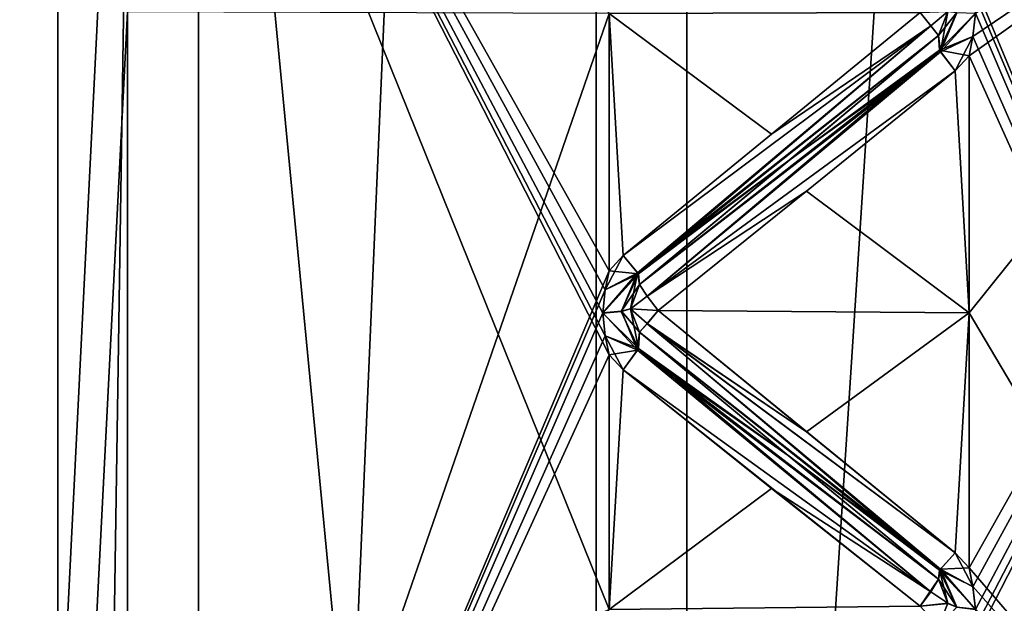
# Model space of a CAD drawing. Header units: inches. Extents: x -10 to 10, y -2.3 to 4.3.
# Tile 24 of 249: x -9.51 to -9.242, y -0.947 to -0.788. Entities that reach past the tile are written whole.
import ezdxf

# ---------------------------------------------------------------- set-up
doc = ezdxf.new("R2010")
doc.units = ezdxf.units.IN
doc.header["$LTSCALE"] = 65.185185
doc.header["$MEASUREMENT"] = 0
for name, color, linetype in [('10567', 7, 'CONTINUOUS'), ('10568', 7, 'CONTINUOUS'), ('10691', 7, 'CONTINUOUS'), ('10692', 7, 'CONTINUOUS'), ('10693', 7, 'CONTINUOUS'), ('10694', 7, 'CONTINUOUS'), ('10695', 7, 'CONTINUOUS'), ('10696', 7, 'CONTINUOUS'), ('10697', 7, 'CONTINUOUS'), ('10698', 7, 'CONTINUOUS'), ('10699', 7, 'CONTINUOUS'), ('10700', 7, 'CONTINUOUS'), ('10701', 7, 'CONTINUOUS'), ('10910', 7, 'CONTINUOUS'), ('10911', 7, 'CONTINUOUS'), ('10912', 7, 'CONTINUOUS'), ('10913', 7, 'CONTINUOUS'), ('10914', 7, 'CONTINUOUS'), ('10915', 7, 'CONTINUOUS'), ('10916', 7, 'CONTINUOUS'), ('10917', 7, 'CONTINUOUS'), ('10918', 7, 'CONTINUOUS'), ('10919', 7, 'CONTINUOUS'), ('10920', 7, 'CONTINUOUS'), ('10921', 7, 'CONTINUOUS'), ('10943', 7, 'CONTINUOUS'), ('10944', 7, 'CONTINUOUS'), ('10945', 7, 'CONTINUOUS'), ('10946', 7, 'CONTINUOUS'), ('10949', 7, 'CONTINUOUS'), ('10951', 7, 'CONTINUOUS'), ('11639', 7, 'CONTINUOUS'), ('11640', 7, 'CONTINUOUS'), ('11783', 7, 'CONTINUOUS'), ('11784', 7, 'CONTINUOUS'), ('11805', 7, 'CONTINUOUS'), ('11806', 7, 'CONTINUOUS'), ('11808', 7, 'CONTINUOUS'), ('11830', 7, 'CONTINUOUS')]:
    doc.layers.add(name, color=color, linetype=linetype)

msp = doc.modelspace()

# ---------------------------------------------------------------- linework, layer by layer
at = {"layer": '10567', "linetype": 'Continuous'}
for points in [[(-9.12095, -1.08915, 3.18229), (-9.12095, -0.705, 3.24313), (-9.252, -1.02852, 3.20741), (-9.12095, -1.08915, 3.18229)], [(-9.252, -1.02852, 3.20741), (-9.12095, -0.705, 3.24313), (-9.252, -0.96015, 3.22368), (-9.252, -1.02852, 3.20741)], [(-9.252, -0.96015, 3.22368), (-9.12095, -0.705, 3.24313), (-9.25096, -0.95504, 3.22468), (-9.252, -0.96015, 3.22368)], [(-9.25096, -0.94267, 3.22714), (-9.12095, -0.705, 3.24313), (-9.252, -0.93756, 3.22818), (-9.25096, -0.94267, 3.22714)], [(-9.252, -0.93756, 3.22818), (-9.12095, -0.705, 3.24313), (-9.252, -0.86816, 3.23931), (-9.252, -0.93756, 3.22818)], [(-9.252, -0.86816, 3.23931), (-9.12095, -0.705, 3.24313), (-9.252, -0.79824, 3.24652), (-9.252, -0.86816, 3.23931)], [(-9.252, -0.79824, 3.24652), (-9.12095, -0.705, 3.24313), (-9.25096, -0.79304, 3.24684), (-9.252, -0.79824, 3.24652)], [(-9.25096, -0.95504, 3.22468), (-9.12095, -0.705, 3.24313), (-9.25029, -0.94885, 3.22589), (-9.25096, -0.95504, 3.22468)], [(-9.25029, -0.94885, 3.22589), (-9.12095, -0.705, 3.24313), (-9.25096, -0.94267, 3.22714), (-9.25029, -0.94885, 3.22589)], [(-9.25096, -0.79304, 3.24684), (-9.12095, -0.705, 3.24313), (-9.25029, -0.78676, 3.24723), (-9.25096, -0.79304, 3.24684)]]:
    msp.add_3dface(points, dxfattribs=at)
at = {"layer": '10568', "linetype": 'Continuous'}
for points in [[(-9.12095, -0.705, 0.75687), (-9.12095, -1.08915, 0.81771), (-9.252, -0.705, 0.75), (-9.12095, -0.705, 0.75687)], [(-9.252, -0.705, 0.75), (-9.12095, -1.08915, 0.81771), (-9.252, -0.77526, 0.75198), (-9.252, -0.705, 0.75)], [(-9.252, -0.77526, 0.75198), (-9.12095, -1.08915, 0.81771), (-9.25097, -0.78043, 0.75233), (-9.252, -0.77526, 0.75198)], [(-9.25097, -0.78043, 0.75233), (-9.12095, -1.08915, 0.81771), (-9.25029, -0.78668, 0.75276), (-9.25097, -0.78043, 0.75233)], [(-9.25029, -0.78668, 0.75276), (-9.12095, -1.08915, 0.81771), (-9.25096, -0.79301, 0.75316), (-9.25029, -0.78668, 0.75276)], [(-9.25096, -0.79301, 0.75316), (-9.12095, -1.08915, 0.81771), (-9.252, -0.79824, 0.75348), (-9.25096, -0.79301, 0.75316)], [(-9.252, -0.79824, 0.75348), (-9.12095, -1.08915, 0.81771), (-9.252, -0.86816, 0.76069), (-9.252, -0.79824, 0.75348)], [(-9.252, -0.86816, 0.76069), (-9.12095, -1.08915, 0.81771), (-9.252, -0.93756, 0.77182), (-9.252, -0.86816, 0.76069)], [(-9.252, -0.93756, 0.77182), (-9.12095, -1.08915, 0.81771), (-9.25097, -0.94264, 0.77285), (-9.252, -0.93756, 0.77182)], [(-9.25097, -0.94264, 0.77285), (-9.12095, -1.08915, 0.81771), (-9.25029, -0.94878, 0.77409), (-9.25097, -0.94264, 0.77285)]]:
    msp.add_3dface(points, dxfattribs=at)
at = {"layer": '10691', "linetype": 'Continuous'}
for points in [[(-9.26241, -0.79011, 3.24126), (-9.25781, -0.7862, 3.23881), (-9.26537, -0.78646, 3.2429), (-9.26241, -0.79011, 3.24126)], [(-9.26031, -0.79269, 3.23757), (-9.25781, -0.7862, 3.23881), (-9.26241, -0.79011, 3.24126), (-9.26031, -0.79269, 3.23757)]]:
    msp.add_3dface(points, dxfattribs=at)
at = {"layer": '10692', "linetype": 'Continuous'}
for points in [[(-9.25781, -0.7862, 3.23881), (-9.26031, -0.79269, 3.23757), (-9.25977, -0.79715, 3.24381), (-9.25781, -0.7862, 3.23881)], [(-9.25536, -0.78655, 3.24419), (-9.25781, -0.7862, 3.23881), (-9.25977, -0.79715, 3.24381), (-9.25536, -0.78655, 3.24419)], [(-9.25029, -0.78676, 3.24723), (-9.25536, -0.78655, 3.24419), (-9.25977, -0.79715, 3.24381), (-9.25029, -0.78676, 3.24723)], [(-9.25096, -0.79304, 3.24684), (-9.25029, -0.78676, 3.24723), (-9.25977, -0.79715, 3.24381), (-9.25096, -0.79304, 3.24684)], [(-9.25583, -0.80237, 3.246), (-9.25096, -0.79304, 3.24684), (-9.25977, -0.79715, 3.24381), (-9.25583, -0.80237, 3.246)], [(-9.252, -0.79824, 3.24652), (-9.25096, -0.79304, 3.24684), (-9.25583, -0.80237, 3.246), (-9.252, -0.79824, 3.24652)]]:
    msp.add_3dface(points, dxfattribs=at)
at = {"layer": '10693', "linetype": 'Continuous'}
for points in [[(-9.26241, -0.79011, 3.24126), (-9.26537, -0.78646, 3.2429), (-9.30576, -0.81953, 3.24241), (-9.26241, -0.79011, 3.24126)], [(-9.26241, -0.79011, 3.24126), (-9.30576, -0.81953, 3.24241), (-9.34617, -0.85259, 3.24105), (-9.26241, -0.79011, 3.24126)], [(-9.26241, -0.79011, 3.24126), (-9.34617, -0.85259, 3.24105), (-9.34223, -0.85728, 3.23789), (-9.26241, -0.79011, 3.24126)], [(-9.26031, -0.79269, 3.23757), (-9.26241, -0.79011, 3.24126), (-9.34223, -0.85728, 3.23789), (-9.26031, -0.79269, 3.23757)], [(-9.30099, -0.82666, 3.23531), (-9.26031, -0.79269, 3.23757), (-9.34223, -0.85728, 3.23789), (-9.30099, -0.82666, 3.23531)], [(-9.34169, -0.86043, 3.2309), (-9.30099, -0.82666, 3.23531), (-9.34223, -0.85728, 3.23789), (-9.34169, -0.86043, 3.2309)]]:
    msp.add_3dface(points, dxfattribs=at)
at = {"layer": '10694', "linetype": 'Continuous'}
for points in [[(-9.25977, -0.79715, 3.24381), (-9.26031, -0.79269, 3.23757), (-9.30099, -0.82666, 3.23531), (-9.25977, -0.79715, 3.24381)], [(-9.25977, -0.79715, 3.24381), (-9.30099, -0.82666, 3.23531), (-9.34169, -0.86043, 3.2309), (-9.25977, -0.79715, 3.24381)], [(-9.25977, -0.79715, 3.24381), (-9.34169, -0.86043, 3.2309), (-9.33959, -0.86368, 3.23402), (-9.25977, -0.79715, 3.24381)], [(-9.25583, -0.80237, 3.246), (-9.25977, -0.79715, 3.24381), (-9.33959, -0.86368, 3.23402), (-9.25583, -0.80237, 3.246)], [(-9.29624, -0.83505, 3.24088), (-9.25583, -0.80237, 3.246), (-9.33959, -0.86368, 3.23402), (-9.29624, -0.83505, 3.24088)], [(-9.33663, -0.86758, 3.23491), (-9.29624, -0.83505, 3.24088), (-9.33959, -0.86368, 3.23402), (-9.33663, -0.86758, 3.23491)]]:
    msp.add_3dface(points, dxfattribs=at)
at = {"layer": '10695', "linetype": 'Continuous'}
for points in [[(-9.34617, -0.85259, 3.24105), (-9.35104, -0.86189, 3.24006), (-9.34223, -0.85728, 3.23789), (-9.34617, -0.85259, 3.24105)], [(-9.35104, -0.86189, 3.24006), (-9.34617, -0.85259, 3.24105), (-9.35, -0.85673, 3.24076), (-9.35104, -0.86189, 3.24006)], [(-9.35104, -0.86189, 3.24006), (-9.35171, -0.86814, 3.23922), (-9.34223, -0.85728, 3.23789), (-9.35104, -0.86189, 3.24006)], [(-9.34223, -0.85728, 3.23789), (-9.35171, -0.86814, 3.23922), (-9.34665, -0.86774, 3.23619), (-9.34223, -0.85728, 3.23789)], [(-9.34419, -0.86704, 3.23085), (-9.34223, -0.85728, 3.23789), (-9.34665, -0.86774, 3.23619), (-9.34419, -0.86704, 3.23085)], [(-9.34223, -0.85728, 3.23789), (-9.34419, -0.86704, 3.23085), (-9.34169, -0.86043, 3.2309), (-9.34223, -0.85728, 3.23789)]]:
    msp.add_3dface(points, dxfattribs=at)
at = {"layer": '10696', "linetype": 'Continuous'}
for points in [[(-9.34419, -0.86704, 3.23085), (-9.33959, -0.86368, 3.23402), (-9.34169, -0.86043, 3.2309), (-9.34419, -0.86704, 3.23085)], [(-9.33663, -0.86758, 3.23491), (-9.33959, -0.86368, 3.23402), (-9.34419, -0.86704, 3.23085), (-9.33663, -0.86758, 3.23491)], [(-9.33961, -0.87113, 3.23302), (-9.33663, -0.86758, 3.23491), (-9.34419, -0.86704, 3.23085), (-9.33961, -0.87113, 3.23302)], [(-9.34169, -0.87344, 3.22918), (-9.33961, -0.87113, 3.23302), (-9.34419, -0.86704, 3.23085), (-9.34169, -0.87344, 3.22918)]]:
    msp.add_3dface(points, dxfattribs=at)
at = {"layer": '10697', "linetype": 'Continuous'}
for points in [[(-9.35171, -0.86814, 3.23922), (-9.34223, -0.87831, 3.23513), (-9.34665, -0.86774, 3.23619), (-9.35171, -0.86814, 3.23922)], [(-9.35171, -0.86814, 3.23922), (-9.35104, -0.87439, 3.23841), (-9.34223, -0.87831, 3.23513), (-9.35171, -0.86814, 3.23922)], [(-9.34169, -0.87344, 3.22918), (-9.34419, -0.86704, 3.23085), (-9.34665, -0.86774, 3.23619), (-9.34169, -0.87344, 3.22918)], [(-9.34223, -0.87831, 3.23513), (-9.34169, -0.87344, 3.22918), (-9.34665, -0.86774, 3.23619), (-9.34223, -0.87831, 3.23513)], [(-9.35104, -0.87439, 3.23841), (-9.35, -0.87957, 3.23775), (-9.34223, -0.87831, 3.23513), (-9.35104, -0.87439, 3.23841)], [(-9.34619, -0.88363, 3.23697), (-9.34223, -0.87831, 3.23513), (-9.35, -0.87957, 3.23775), (-9.34619, -0.88363, 3.23697)]]:
    msp.add_3dface(points, dxfattribs=at)
at = {"layer": '10698', "linetype": 'Continuous'}
for points in [[(-9.29624, -0.90054, 3.23226), (-9.33663, -0.86758, 3.23491), (-9.33961, -0.87113, 3.23302), (-9.29624, -0.90054, 3.23226)], [(-9.25977, -0.93791, 3.22529), (-9.33961, -0.87113, 3.23302), (-9.34169, -0.87344, 3.22918), (-9.25977, -0.93791, 3.22529)], [(-9.25977, -0.93791, 3.22529), (-9.34169, -0.87344, 3.22918), (-9.30128, -0.90697, 3.22475), (-9.25977, -0.93791, 3.22529)], [(-9.25581, -0.93346, 3.22874), (-9.29624, -0.90054, 3.23226), (-9.33961, -0.87113, 3.23302), (-9.25581, -0.93346, 3.22874)], [(-9.25977, -0.93791, 3.22529), (-9.25581, -0.93346, 3.22874), (-9.33961, -0.87113, 3.23302), (-9.25977, -0.93791, 3.22529)], [(-9.26031, -0.9406, 3.2181), (-9.25977, -0.93791, 3.22529), (-9.30128, -0.90697, 3.22475), (-9.26031, -0.9406, 3.2181)]]:
    msp.add_3dface(points, dxfattribs=at)
at = {"layer": '10699', "linetype": 'Continuous'}
for points in [[(-9.34169, -0.87344, 3.22918), (-9.34223, -0.87831, 3.23513), (-9.30128, -0.90697, 3.22475), (-9.34169, -0.87344, 3.22918)], [(-9.26239, -0.94403, 3.22099), (-9.34223, -0.87831, 3.23513), (-9.34619, -0.88363, 3.23697), (-9.26239, -0.94403, 3.22099)], [(-9.26239, -0.94403, 3.22099), (-9.26031, -0.9406, 3.2181), (-9.34223, -0.87831, 3.23513), (-9.26239, -0.94403, 3.22099)], [(-9.34223, -0.87831, 3.23513), (-9.26031, -0.9406, 3.2181), (-9.30128, -0.90697, 3.22475), (-9.34223, -0.87831, 3.23513)], [(-9.26239, -0.94403, 3.22099), (-9.34619, -0.88363, 3.23697), (-9.30576, -0.91593, 3.22972), (-9.26239, -0.94403, 3.22099)], [(-9.26537, -0.948, 3.22163), (-9.26239, -0.94403, 3.22099), (-9.30576, -0.91593, 3.22972), (-9.26537, -0.948, 3.22163)]]:
    msp.add_3dface(points, dxfattribs=at)
at = {"layer": '10700', "linetype": 'Continuous'}
for points in [[(-9.252, -0.93756, 3.22818), (-9.25581, -0.93346, 3.22874), (-9.25977, -0.93791, 3.22529), (-9.252, -0.93756, 3.22818)], [(-9.25977, -0.93791, 3.22529), (-9.26031, -0.9406, 3.2181), (-9.25536, -0.94826, 3.2229), (-9.25977, -0.93791, 3.22529)], [(-9.25096, -0.94267, 3.22714), (-9.252, -0.93756, 3.22818), (-9.25977, -0.93791, 3.22529), (-9.25096, -0.94267, 3.22714)], [(-9.25029, -0.94885, 3.22589), (-9.25096, -0.94267, 3.22714), (-9.25977, -0.93791, 3.22529), (-9.25029, -0.94885, 3.22589)], [(-9.25029, -0.94885, 3.22589), (-9.25977, -0.93791, 3.22529), (-9.25536, -0.94826, 3.2229), (-9.25029, -0.94885, 3.22589)], [(-9.25781, -0.9472, 3.21762), (-9.25536, -0.94826, 3.2229), (-9.26031, -0.9406, 3.2181), (-9.25781, -0.9472, 3.21762)]]:
    msp.add_3dface(points, dxfattribs=at)
at = {"layer": '10701', "linetype": 'Continuous'}
for points in [[(-9.25781, -0.9472, 3.21762), (-9.26031, -0.9406, 3.2181), (-9.26537, -0.948, 3.22163), (-9.25781, -0.9472, 3.21762)], [(-9.26537, -0.948, 3.22163), (-9.26031, -0.9406, 3.2181), (-9.26239, -0.94403, 3.22099), (-9.26537, -0.948, 3.22163)]]:
    msp.add_3dface(points, dxfattribs=at)
at = {"layer": '10910', "linetype": 'Continuous'}
msp.add_3dface([(-9.25781, -0.94716, 0.78238), (-9.25531, -0.94821, 0.77704), (-9.26031, -0.95348, 0.78446), (-9.25781, -0.94716, 0.78238)], dxfattribs=at)
at = {"layer": '10911', "linetype": 'Continuous'}
for points in [[(-9.26031, -0.9406, 0.7819), (-9.25781, -0.94716, 0.78238), (-9.26241, -0.94405, 0.779), (-9.26031, -0.9406, 0.7819)], [(-9.26241, -0.94405, 0.779), (-9.25781, -0.94716, 0.78238), (-9.26537, -0.948, 0.77837), (-9.26241, -0.94405, 0.779)], [(-9.25781, -0.94716, 0.78238), (-9.26031, -0.95348, 0.78446), (-9.26537, -0.948, 0.77837), (-9.25781, -0.94716, 0.78238)]]:
    msp.add_3dface(points, dxfattribs=at)
at = {"layer": '10912', "linetype": 'Continuous'}
for points in [[(-9.25581, -0.93346, 0.77126), (-9.25097, -0.94264, 0.77285), (-9.26005, -0.93819, 0.77522), (-9.25581, -0.93346, 0.77126)], [(-9.252, -0.93756, 0.77182), (-9.25097, -0.94264, 0.77285), (-9.25581, -0.93346, 0.77126), (-9.252, -0.93756, 0.77182)], [(-9.25781, -0.94716, 0.78238), (-9.26031, -0.9406, 0.7819), (-9.26005, -0.93819, 0.77522), (-9.25781, -0.94716, 0.78238)], [(-9.25097, -0.94264, 0.77285), (-9.25029, -0.94878, 0.77409), (-9.26005, -0.93819, 0.77522), (-9.25097, -0.94264, 0.77285)], [(-9.25029, -0.94878, 0.77409), (-9.25531, -0.94821, 0.77704), (-9.26005, -0.93819, 0.77522), (-9.25029, -0.94878, 0.77409)], [(-9.25531, -0.94821, 0.77704), (-9.25781, -0.94716, 0.78238), (-9.26005, -0.93819, 0.77522), (-9.25531, -0.94821, 0.77704)]]:
    msp.add_3dface(points, dxfattribs=at)
at = {"layer": '10913', "linetype": 'Continuous'}
for points in [[(-9.34169, -0.87344, 0.77082), (-9.30174, -0.90659, 0.77519), (-9.34195, -0.87788, 0.76526), (-9.34169, -0.87344, 0.77082)], [(-9.26241, -0.94405, 0.779), (-9.34619, -0.88363, 0.76303), (-9.34195, -0.87788, 0.76526), (-9.26241, -0.94405, 0.779)], [(-9.26031, -0.9406, 0.7819), (-9.26241, -0.94405, 0.779), (-9.34195, -0.87788, 0.76526), (-9.26031, -0.9406, 0.7819)], [(-9.30174, -0.90659, 0.77519), (-9.26031, -0.9406, 0.7819), (-9.34195, -0.87788, 0.76526), (-9.30174, -0.90659, 0.77519)], [(-9.26241, -0.94405, 0.779), (-9.30576, -0.91593, 0.77028), (-9.34619, -0.88363, 0.76303), (-9.26241, -0.94405, 0.779)], [(-9.26241, -0.94405, 0.779), (-9.26537, -0.948, 0.77837), (-9.30576, -0.91593, 0.77028), (-9.26241, -0.94405, 0.779)]]:
    msp.add_3dface(points, dxfattribs=at)
at = {"layer": '10914', "linetype": 'Continuous'}
for points in [[(-9.33663, -0.86758, 0.76509), (-9.29624, -0.90054, 0.76774), (-9.33959, -0.87111, 0.76696), (-9.33663, -0.86758, 0.76509)], [(-9.26005, -0.93819, 0.77522), (-9.34169, -0.87344, 0.77082), (-9.33959, -0.87111, 0.76696), (-9.26005, -0.93819, 0.77522)], [(-9.26005, -0.93819, 0.77522), (-9.30174, -0.90659, 0.77519), (-9.34169, -0.87344, 0.77082), (-9.26005, -0.93819, 0.77522)], [(-9.25581, -0.93346, 0.77126), (-9.26005, -0.93819, 0.77522), (-9.33959, -0.87111, 0.76696), (-9.25581, -0.93346, 0.77126)], [(-9.29624, -0.90054, 0.76774), (-9.25581, -0.93346, 0.77126), (-9.33959, -0.87111, 0.76696), (-9.29624, -0.90054, 0.76774)], [(-9.26005, -0.93819, 0.77522), (-9.26031, -0.9406, 0.7819), (-9.30174, -0.90659, 0.77519), (-9.26005, -0.93819, 0.77522)]]:
    msp.add_3dface(points, dxfattribs=at)
at = {"layer": '10915', "linetype": 'Continuous'}
for points in [[(-9.34195, -0.87788, 0.76526), (-9.35171, -0.86822, 0.76079), (-9.34669, -0.8678, 0.76377), (-9.34195, -0.87788, 0.76526)], [(-9.35103, -0.87443, 0.76159), (-9.35171, -0.86822, 0.76079), (-9.34195, -0.87788, 0.76526), (-9.35103, -0.87443, 0.76159)], [(-9.34419, -0.86708, 0.76916), (-9.34195, -0.87788, 0.76526), (-9.34669, -0.8678, 0.76377), (-9.34419, -0.86708, 0.76916)], [(-9.34195, -0.87788, 0.76526), (-9.34419, -0.86708, 0.76916), (-9.34169, -0.87344, 0.77082), (-9.34195, -0.87788, 0.76526)], [(-9.35103, -0.87443, 0.76159), (-9.34619, -0.88363, 0.76303), (-9.35, -0.87957, 0.76225), (-9.35103, -0.87443, 0.76159)], [(-9.34619, -0.88363, 0.76303), (-9.35103, -0.87443, 0.76159), (-9.34195, -0.87788, 0.76526), (-9.34619, -0.88363, 0.76303)]]:
    msp.add_3dface(points, dxfattribs=at)
at = {"layer": '10916', "linetype": 'Continuous'}
for points in [[(-9.34169, -0.86043, 0.7691), (-9.33961, -0.86366, 0.766), (-9.34419, -0.86708, 0.76916), (-9.34169, -0.86043, 0.7691)], [(-9.33961, -0.86366, 0.766), (-9.33663, -0.86758, 0.76509), (-9.34419, -0.86708, 0.76916), (-9.33961, -0.86366, 0.766)], [(-9.33663, -0.86758, 0.76509), (-9.33959, -0.87111, 0.76696), (-9.34419, -0.86708, 0.76916), (-9.33663, -0.86758, 0.76509)], [(-9.34419, -0.86708, 0.76916), (-9.33959, -0.87111, 0.76696), (-9.34169, -0.87344, 0.77082), (-9.34419, -0.86708, 0.76916)]]:
    msp.add_3dface(points, dxfattribs=at)
at = {"layer": '10917', "linetype": 'Continuous'}
for points in [[(-9.35, -0.85673, 0.75924), (-9.34617, -0.85259, 0.75895), (-9.34195, -0.85759, 0.7626), (-9.35, -0.85673, 0.75924)], [(-9.35104, -0.86193, 0.75994), (-9.35, -0.85673, 0.75924), (-9.34195, -0.85759, 0.7626), (-9.35104, -0.86193, 0.75994)], [(-9.35171, -0.86822, 0.76079), (-9.35104, -0.86193, 0.75994), (-9.34195, -0.85759, 0.7626), (-9.35171, -0.86822, 0.76079)], [(-9.34669, -0.8678, 0.76377), (-9.35171, -0.86822, 0.76079), (-9.34195, -0.85759, 0.7626), (-9.34669, -0.8678, 0.76377)], [(-9.34169, -0.86043, 0.7691), (-9.34669, -0.8678, 0.76377), (-9.34195, -0.85759, 0.7626), (-9.34169, -0.86043, 0.7691)], [(-9.34169, -0.86043, 0.7691), (-9.34419, -0.86708, 0.76916), (-9.34669, -0.8678, 0.76377), (-9.34169, -0.86043, 0.7691)]]:
    msp.add_3dface(points, dxfattribs=at)
at = {"layer": '10918', "linetype": 'Continuous'}
for points in [[(-9.26031, -0.79269, 0.76243), (-9.26005, -0.79674, 0.75661), (-9.30082, -0.82652, 0.76468), (-9.26031, -0.79269, 0.76243)], [(-9.26005, -0.79674, 0.75661), (-9.33961, -0.86366, 0.766), (-9.34169, -0.86043, 0.7691), (-9.26005, -0.79674, 0.75661)], [(-9.26005, -0.79674, 0.75661), (-9.34169, -0.86043, 0.7691), (-9.30082, -0.82652, 0.76468), (-9.26005, -0.79674, 0.75661)], [(-9.26005, -0.79674, 0.75661), (-9.25583, -0.80237, 0.754), (-9.33961, -0.86366, 0.766), (-9.26005, -0.79674, 0.75661)], [(-9.25583, -0.80237, 0.754), (-9.29624, -0.83505, 0.75912), (-9.33961, -0.86366, 0.766), (-9.25583, -0.80237, 0.754)], [(-9.29624, -0.83505, 0.75912), (-9.33663, -0.86758, 0.76509), (-9.33961, -0.86366, 0.766), (-9.29624, -0.83505, 0.75912)]]:
    msp.add_3dface(points, dxfattribs=at)
at = {"layer": '10919', "linetype": 'Continuous'}
for points in [[(-9.26537, -0.78646, 0.7571), (-9.26239, -0.79013, 0.75875), (-9.30576, -0.81953, 0.75759), (-9.26537, -0.78646, 0.7571)], [(-9.34617, -0.85259, 0.75895), (-9.26239, -0.79013, 0.75875), (-9.34195, -0.85759, 0.7626), (-9.34617, -0.85259, 0.75895)], [(-9.26239, -0.79013, 0.75875), (-9.34617, -0.85259, 0.75895), (-9.30576, -0.81953, 0.75759), (-9.26239, -0.79013, 0.75875)], [(-9.26239, -0.79013, 0.75875), (-9.26031, -0.79269, 0.76243), (-9.34195, -0.85759, 0.7626), (-9.26239, -0.79013, 0.75875)], [(-9.34195, -0.85759, 0.7626), (-9.26031, -0.79269, 0.76243), (-9.30082, -0.82652, 0.76468), (-9.34195, -0.85759, 0.7626)], [(-9.34169, -0.86043, 0.7691), (-9.34195, -0.85759, 0.7626), (-9.30082, -0.82652, 0.76468), (-9.34169, -0.86043, 0.7691)]]:
    msp.add_3dface(points, dxfattribs=at)
at = {"layer": '10920', "linetype": 'Continuous'}
for points in [[(-9.25781, -0.78616, 0.76119), (-9.25531, -0.7865, 0.75576), (-9.26031, -0.79269, 0.76243), (-9.25781, -0.78616, 0.76119)], [(-9.26005, -0.79674, 0.75661), (-9.26031, -0.79269, 0.76243), (-9.25531, -0.7865, 0.75576), (-9.26005, -0.79674, 0.75661)], [(-9.25029, -0.78668, 0.75276), (-9.26005, -0.79674, 0.75661), (-9.25531, -0.7865, 0.75576), (-9.25029, -0.78668, 0.75276)], [(-9.25029, -0.78668, 0.75276), (-9.25096, -0.79301, 0.75316), (-9.26005, -0.79674, 0.75661), (-9.25029, -0.78668, 0.75276)], [(-9.25096, -0.79301, 0.75316), (-9.252, -0.79824, 0.75348), (-9.26005, -0.79674, 0.75661), (-9.25096, -0.79301, 0.75316)], [(-9.252, -0.79824, 0.75348), (-9.25583, -0.80237, 0.754), (-9.26005, -0.79674, 0.75661), (-9.252, -0.79824, 0.75348)]]:
    msp.add_3dface(points, dxfattribs=at)
at = {"layer": '10921', "linetype": 'Continuous'}
for points in [[(-9.25781, -0.78616, 0.76119), (-9.26031, -0.79269, 0.76243), (-9.26537, -0.78646, 0.7571), (-9.25781, -0.78616, 0.76119)], [(-9.26537, -0.78646, 0.7571), (-9.26031, -0.79269, 0.76243), (-9.26239, -0.79013, 0.75875), (-9.26537, -0.78646, 0.7571)]]:
    msp.add_3dface(points, dxfattribs=at)
at = {"layer": '10943', "linetype": 'Continuous'}
for points in [[(-9.35, -0.87957, 0.76225), (-9.35, -0.94886, 0.77402), (-9.48105, -0.6237, 0.75953), (-9.35, -0.87957, 0.76225)], [(-9.48105, -0.6237, 0.75953), (-9.35, -0.94886, 0.77402), (-9.48105, -1.011, 0.79512), (-9.48105, -0.6237, 0.75953)], [(-9.35103, -0.87443, 0.76159), (-9.35, -0.87957, 0.76225), (-9.48105, -0.6237, 0.75953), (-9.35103, -0.87443, 0.76159)], [(-9.35171, -0.86822, 0.76079), (-9.35103, -0.87443, 0.76159), (-9.48105, -0.6237, 0.75953), (-9.35171, -0.86822, 0.76079)], [(-9.35104, -0.86193, 0.75994), (-9.35171, -0.86822, 0.76079), (-9.48105, -0.6237, 0.75953), (-9.35104, -0.86193, 0.75994)], [(-9.35, -0.85673, 0.75924), (-9.35104, -0.86193, 0.75994), (-9.48105, -0.6237, 0.75953), (-9.35, -0.85673, 0.75924)], [(-9.35, -0.78675, 0.75268), (-9.35, -0.85673, 0.75924), (-9.48105, -0.6237, 0.75953), (-9.35, -0.78675, 0.75268)]]:
    msp.add_3dface(points, dxfattribs=at)
at = {"layer": '10944', "linetype": 'Continuous'}
for points in [[(-9.48105, -0.6237, 0.75953), (-9.48105, -1.011, 0.79512), (-9.5, -1.00426, 0.81411), (-9.48105, -0.6237, 0.75953)], [(-9.5, -0.62389, 0.77954), (-9.48105, -0.6237, 0.75953), (-9.5, -1.00426, 0.81411), (-9.5, -0.62389, 0.77954)]]:
    msp.add_3dface(points, dxfattribs=at)
at = {"layer": '10945', "linetype": 'Continuous'}
for points in [[(-9.5, 0.545, 13.4861), (-9.5, -1.955, 13.4861), (-9.5, -1.89011, 2.30237), (-9.5, 0.545, 13.4861)], [(-9.5, -0.78611, 3.22046), (-9.5, 0.545, 13.4861), (-9.5, -1.15804, 3.13609), (-9.5, -0.78611, 3.22046)], [(-9.5, -1.15804, 3.13609), (-9.5, 0.545, 13.4861), (-9.5, -1.48622, 2.94112), (-9.5, -1.15804, 3.13609)], [(-9.5, -1.48622, 2.94112), (-9.5, 0.545, 13.4861), (-9.5, -1.73756, 2.65556), (-9.5, -1.48622, 2.94112)], [(-9.5, -1.73756, 2.65556), (-9.5, 0.545, 13.4861), (-9.5, -1.89011, 2.30237), (-9.5, -1.73756, 2.65556)], [(-9.5, -0.62389, 0.77954), (-9.5, -1.00426, 0.81411), (-9.5, -1.0881, 0.81023), (-9.5, -0.62389, 0.77954)], [(-9.5, -0.70237, 0.75001), (-9.5, -0.62389, 0.77954), (-9.5, -1.0881, 0.81023), (-9.5, -0.70237, 0.75001)]]:
    msp.add_3dface(points, dxfattribs=at)
at = {"layer": '10946', "linetype": 'Continuous'}
for points in [[(-9.5, -1.955, 13.4861), (-9.5, 0.545, 13.4861), (-9.46175, 0.545, 13.67776), (-9.5, -1.955, 13.4861)], [(-9.46175, -1.955, 13.67777), (-9.5, -1.955, 13.4861), (-9.46175, 0.545, 13.67776), (-9.46175, -1.955, 13.67777)], [(-9.35355, -1.955, 13.83966), (-9.46175, -1.955, 13.67777), (-9.35356, 0.545, 13.83965), (-9.35355, -1.955, 13.83966)], [(-9.35356, 0.545, 13.83965), (-9.46175, -1.955, 13.67777), (-9.46175, 0.545, 13.67776), (-9.35356, 0.545, 13.83965)], [(-9.19167, 0.545, 13.94785), (-9.35355, -1.955, 13.83966), (-9.35356, 0.545, 13.83965), (-9.19167, 0.545, 13.94785)], [(-9.19165, -1.955, 13.94786), (-9.35355, -1.955, 13.83966), (-9.19167, 0.545, 13.94785), (-9.19165, -1.955, 13.94786)]]:
    msp.add_3dface(points, dxfattribs=at)
at = {"layer": '10949', "linetype": 'Continuous'}
for points in [[(-9.5, -0.70237, 0.75001), (-9.5, -1.0881, 0.81023), (-9.657, -0.70763, 0.75001), (-9.5, -0.70237, 0.75001)], [(-9.657, -0.70763, 0.75001), (-9.5, -1.0881, 0.81023), (-9.657, -1.09368, 0.81206), (-9.657, -0.70763, 0.75001)]]:
    msp.add_3dface(points, dxfattribs=at)
at = {"layer": '10951', "linetype": 'Continuous'}
for points in [[(-9.56879, -1.955, 13.81493), (-9.32884, -1.955, 14.05488), (-9.56878, 0.545, 13.81495), (-9.56879, -1.955, 13.81493)], [(-9.56878, 0.545, 13.81495), (-9.32884, -1.955, 14.05488), (-9.32883, 0.545, 14.05489), (-9.56878, 0.545, 13.81495)], [(-9.32884, -1.955, 14.05488), (-9, -1.955, 14.1431), (-9.32883, 0.545, 14.05489), (-9.32884, -1.955, 14.05488)], [(-9.32883, 0.545, 14.05489), (-9, -1.955, 14.1431), (-9, 0.545, 14.1431), (-9.32883, 0.545, 14.05489)]]:
    msp.add_3dface(points, dxfattribs=at)
at = {"layer": '11639', "linetype": 'Continuous'}
for points in [[(-9.5, -0.78611, 3.22046), (-9.5, -1.15804, 3.13609), (-9.48105, -0.7863, 3.24047), (-9.5, -0.78611, 3.22046)], [(-9.48105, -0.7863, 3.24047), (-9.5, -1.15804, 3.13609), (-9.48105, -1.16565, 3.15463), (-9.48105, -0.7863, 3.24047)]]:
    msp.add_3dface(points, dxfattribs=at)
at = {"layer": '11640', "linetype": 'Continuous'}
for points in [[(-9.48105, -0.7863, 3.24047), (-9.48105, -1.16565, 3.15463), (-9.35, -0.78675, 3.24732), (-9.48105, -0.7863, 3.24047)], [(-9.35, -0.78675, 3.24732), (-9.48105, -1.16565, 3.15463), (-9.35, -0.85673, 3.24076), (-9.35, -0.78675, 3.24732)], [(-9.35, -0.85673, 3.24076), (-9.48105, -1.16565, 3.15463), (-9.35104, -0.86189, 3.24006), (-9.35, -0.85673, 3.24076)], [(-9.35104, -0.86189, 3.24006), (-9.48105, -1.16565, 3.15463), (-9.35171, -0.86814, 3.23922), (-9.35104, -0.86189, 3.24006)], [(-9.35171, -0.86814, 3.23922), (-9.48105, -1.16565, 3.15463), (-9.35104, -0.87439, 3.23841), (-9.35171, -0.86814, 3.23922)], [(-9.35104, -0.87439, 3.23841), (-9.48105, -1.16565, 3.15463), (-9.35, -0.87957, 3.23775), (-9.35104, -0.87439, 3.23841)], [(-9.35, -0.87957, 3.23775), (-9.48105, -1.16565, 3.15463), (-9.35, -0.94886, 3.22598), (-9.35, -0.87957, 3.23775)]]:
    msp.add_3dface(points, dxfattribs=at)
at = {"layer": '11783', "linetype": 'Continuous'}
for points in [[(-9.26537, -0.78646, 3.2429), (-9.35, -0.78675, 3.24732), (-9.30576, -0.81953, 3.24241), (-9.26537, -0.78646, 3.2429)], [(-9.30576, -0.81953, 3.24241), (-9.35, -0.78675, 3.24732), (-9.34617, -0.85259, 3.24105), (-9.30576, -0.81953, 3.24241)], [(-9.34617, -0.85259, 3.24105), (-9.35, -0.78675, 3.24732), (-9.35, -0.85673, 3.24076), (-9.34617, -0.85259, 3.24105)]]:
    msp.add_3dface(points, dxfattribs=at)
at = {"layer": '11784', "linetype": 'Continuous'}
for points in [[(-9.35, -0.94886, 3.22598), (-9.34619, -0.88363, 3.23697), (-9.35, -0.87957, 3.23775), (-9.35, -0.94886, 3.22598)], [(-9.34619, -0.88363, 3.23697), (-9.35, -0.94886, 3.22598), (-9.30576, -0.91593, 3.22972), (-9.34619, -0.88363, 3.23697)], [(-9.35, -0.94886, 3.22598), (-9.26537, -0.948, 3.22163), (-9.30576, -0.91593, 3.22972), (-9.35, -0.94886, 3.22598)]]:
    msp.add_3dface(points, dxfattribs=at)
at = {"layer": '11805', "linetype": 'Continuous'}
for points in [[(-9.34619, -0.88363, 0.76303), (-9.35, -0.94886, 0.77402), (-9.35, -0.87957, 0.76225), (-9.34619, -0.88363, 0.76303)], [(-9.26537, -0.948, 0.77837), (-9.35, -0.94886, 0.77402), (-9.34619, -0.88363, 0.76303), (-9.26537, -0.948, 0.77837)], [(-9.30576, -0.91593, 0.77028), (-9.26537, -0.948, 0.77837), (-9.34619, -0.88363, 0.76303), (-9.30576, -0.91593, 0.77028)]]:
    msp.add_3dface(points, dxfattribs=at)
at = {"layer": '11806', "linetype": 'Continuous'}
for points in [[(-9.35, -0.78675, 0.75268), (-9.26537, -0.78646, 0.7571), (-9.30576, -0.81953, 0.75759), (-9.35, -0.78675, 0.75268)], [(-9.35, -0.78675, 0.75268), (-9.34617, -0.85259, 0.75895), (-9.35, -0.85673, 0.75924), (-9.35, -0.78675, 0.75268)], [(-9.34617, -0.85259, 0.75895), (-9.35, -0.78675, 0.75268), (-9.30576, -0.81953, 0.75759), (-9.34617, -0.85259, 0.75895)]]:
    msp.add_3dface(points, dxfattribs=at)
at = {"layer": '11808', "linetype": 'Continuous'}
for points in [[(-9.252, -0.86816, 0.76069), (-9.25583, -0.80237, 0.754), (-9.252, -0.79824, 0.75348), (-9.252, -0.86816, 0.76069)], [(-9.25583, -0.80237, 0.754), (-9.252, -0.86816, 0.76069), (-9.29624, -0.83505, 0.75912), (-9.25583, -0.80237, 0.754)], [(-9.29624, -0.83505, 0.75912), (-9.252, -0.86816, 0.76069), (-9.33663, -0.86758, 0.76509), (-9.29624, -0.83505, 0.75912)], [(-9.252, -0.86816, 0.76069), (-9.25581, -0.93346, 0.77126), (-9.33663, -0.86758, 0.76509), (-9.252, -0.86816, 0.76069)], [(-9.33663, -0.86758, 0.76509), (-9.25581, -0.93346, 0.77126), (-9.29624, -0.90054, 0.76774), (-9.33663, -0.86758, 0.76509)], [(-9.252, -0.86816, 0.76069), (-9.252, -0.93756, 0.77182), (-9.25581, -0.93346, 0.77126), (-9.252, -0.86816, 0.76069)]]:
    msp.add_3dface(points, dxfattribs=at)
at = {"layer": '11830', "linetype": 'Continuous'}
for points in [[(-9.252, -0.86816, 3.23931), (-9.252, -0.79824, 3.24652), (-9.25583, -0.80237, 3.246), (-9.252, -0.86816, 3.23931)], [(-9.252, -0.86816, 3.23931), (-9.25583, -0.80237, 3.246), (-9.29624, -0.83505, 3.24088), (-9.252, -0.86816, 3.23931)], [(-9.33663, -0.86758, 3.23491), (-9.252, -0.86816, 3.23931), (-9.29624, -0.83505, 3.24088), (-9.33663, -0.86758, 3.23491)], [(-9.29624, -0.90054, 3.23226), (-9.252, -0.86816, 3.23931), (-9.33663, -0.86758, 3.23491), (-9.29624, -0.90054, 3.23226)], [(-9.25581, -0.93346, 3.22874), (-9.252, -0.86816, 3.23931), (-9.29624, -0.90054, 3.23226), (-9.25581, -0.93346, 3.22874)], [(-9.252, -0.93756, 3.22818), (-9.252, -0.86816, 3.23931), (-9.25581, -0.93346, 3.22874), (-9.252, -0.93756, 3.22818)]]:
    msp.add_3dface(points, dxfattribs=at)

doc.saveas('drawing.dxf')
